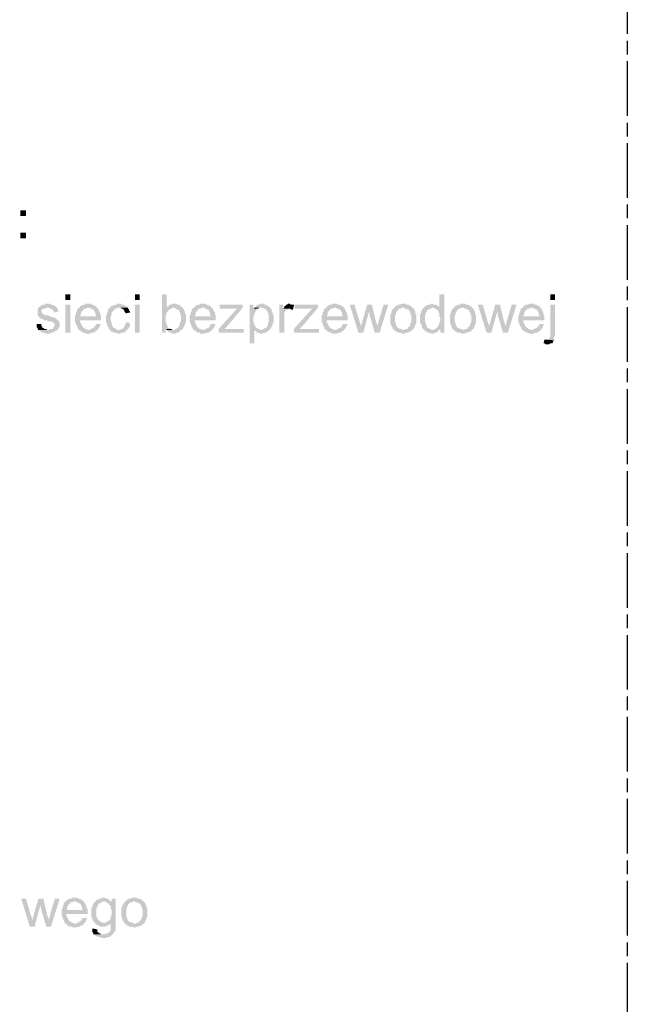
# Model space of a CAD drawing. Header units: millimetres. Extents: x 282377 to 1404227, y -783705 to 1038705.
# Tile 163 of 243: x 383217 to 383484, y 8797 to 9229. Entities that reach past the tile are written whole.
import ezdxf

# ---------------------------------------------------------------- set-up
doc = ezdxf.new("R2010")
doc.units = ezdxf.units.MM
doc.linetypes.add('ACAD_ISO08W100', pattern=[36, 24, -3, 6, -3])
doc.layers.add('!!ELEKTRYKA', color=7, linetype='Continuous')

msp = doc.modelspace()

# ---------------------------------------------------------------- hatches: boundary and pattern name
at = {"layer": '!!ELEKTRYKA', "linetype": 'ACAD_ISO08W100'}
for points in [[(383281.87, 9108.8), (383279.76, 9108.8), (383279.76, 9091.87), (383281.45, 9091.87), (383281.45, 9093.56), (383283.99, 9093.56), (383283.57, 9093.56), (383283.14, 9093.98), (383282.72, 9093.98), (383282.3, 9094.41), (383282.3, 9094.83), (383281.87, 9095.25), (383281.87, 9095.68), (383281.87, 9096.1), (383281.45, 9096.52), (383281.45, 9096.95), (383281.45, 9097.37), (383281.45, 9098.22), (383281.45, 9098.64), (383281.45, 9099.06), (383281.45, 9099.49), (383281.87, 9099.91), (383281.87, 9100.33), (383281.87, 9100.76), (383282.3, 9101.18), (383282.72, 9101.6), (383282.72, 9102.03), (383283.14, 9102.03), (383283.57, 9102.45), (383283.99, 9102.45), (383284.41, 9102.87), (383284.84, 9102.87), (383281.87, 9102.87)], [(383403.8, 9108.8), (383401.68, 9108.8), (383401.68, 9102.87), (383398.72, 9102.87), (383399.14, 9102.87), (383399.56, 9102.45), (383399.99, 9102.45), (383400.41, 9102.03), (383400.83, 9102.03), (383400.83, 9101.6), (383401.26, 9101.6), (383401.26, 9101.18), (383401.26, 9100.76), (383401.68, 9100.33), (383401.68, 9099.91), (383401.68, 9099.49), (383401.68, 9099.06), (383402.1, 9098.22), (383402.1, 9097.79), (383402.1, 9097.37), (383402.1, 9096.95), (383401.68, 9096.52), (383401.68, 9096.1), (383401.68, 9095.68), (383401.26, 9095.25), (383401.26, 9094.83), (383400.83, 9094.41), (383400.83, 9093.98), (383400.41, 9093.98), (383399.99, 9093.56), (383399.56, 9093.56), (383402.1, 9093.56), (383402.1, 9091.87), (383403.8, 9091.87)], [(383225.57, 9102.87), (383225.15, 9102.45), (383225.15, 9102.45), (383225.15, 9100.76), (383225.15, 9100.76), (383225.15, 9099.91), (383225.15, 9099.49), (383225.57, 9099.06), (383225.57, 9099.06), (383225.99, 9098.64), (383226.42, 9098.22), (383226.84, 9098.22), (383226.84, 9098.22), (383226.84, 9097.79), (383227.26, 9097.79), (383227.69, 9097.79), (383228.11, 9097.37), (383228.53, 9097.37), (383229.38, 9097.37), (383229.8, 9096.95), (383230.23, 9096.95), (383231.07, 9096.95), (383231.5, 9096.52), (383231.92, 9096.52), (383231.92, 9096.52), (383232.34, 9096.1), (383232.77, 9095.68), (383232.77, 9095.25), (383232.77, 9095.25), (383232.34, 9094.83), (383232.34, 9094.41), (383231.92, 9093.98), (383231.92, 9093.56), (383231.5, 9093.56), (383231.07, 9093.56), (383230.23, 9093.14), (383229.8, 9093.14), (383225.57, 9093.14), (383225.99, 9092.71), (383226.42, 9092.71), (383226.42, 9092.71), (383226.42, 9092.29), (383226.84, 9092.29), (383227.26, 9091.87), (383227.69, 9091.87), (383228.11, 9091.87), (383228.96, 9091.44), (383229.38, 9091.44), (383229.8, 9091.44), (383230.23, 9091.44), (383230.65, 9091.44), (383231.07, 9091.87), (383231.5, 9091.87), (383231.92, 9091.87), (383232.34, 9092.29), (383232.77, 9092.29), (383233.19, 9092.71), (383233.61, 9092.71), (383234.04, 9093.14), (383234.04, 9093.56), (383234.46, 9093.56), (383234.46, 9093.98), (383234.88, 9094.41), (383234.88, 9094.83), (383234.88, 9095.68), (383234.88, 9095.68), (383234.88, 9096.1), (383234.88, 9096.52), (383234.46, 9096.95), (383234.46, 9097.37), (383234.04, 9097.37), (383233.61, 9097.79), (383233.19, 9098.22), (383232.77, 9098.22), (383232.77, 9098.64), (383232.34, 9098.64), (383231.92, 9098.64), (383231.5, 9098.64), (383231.07, 9099.06), (383230.65, 9099.06), (383229.8, 9099.49), (383229.8, 9099.49), (383228.96, 9099.49), (383228.53, 9099.49), (383228.11, 9099.91), (383228.11, 9099.91), (383228.11, 9099.91), (383227.69, 9099.91), (383227.26, 9100.33), (383227.26, 9100.76), (383226.84, 9101.18), (383226.84, 9101.6), (383227.26, 9102.03), (383227.69, 9102.45), (383227.69, 9102.45), (383228.11, 9102.45), (383228.53, 9102.45), (383228.96, 9102.87), (383229.8, 9102.87)], [(383229.38, 9104.57), (383228.53, 9104.57), (383228.11, 9104.14), (383227.26, 9104.14), (383226.84, 9103.72), (383226.42, 9103.72), (383226.42, 9103.3), (383225.99, 9103.3), (383225.57, 9102.87), (383229.8, 9102.87), (383229.8, 9102.87), (383230.23, 9102.87), (383230.65, 9102.45), (383231.07, 9102.45), (383231.5, 9102.03), (383231.92, 9102.03), (383231.92, 9101.6), (383232.34, 9101.18), (383232.34, 9100.76), (383234.46, 9101.18), (383234.46, 9101.18), (383234.04, 9101.6), (383234.04, 9102.03), (383234.04, 9102.45), (383233.61, 9102.87), (383233.61, 9102.87), (383233.19, 9103.3), (383232.77, 9103.72), (383232.34, 9103.72), (383231.92, 9104.14), (383231.92, 9104.14), (383231.5, 9104.14), (383231.07, 9104.14), (383230.65, 9104.57), (383229.8, 9104.57)], [(383243.35, 9102.87), (383243.35, 9102.87), (383242.93, 9102.45), (383242.5, 9102.03), (383242.5, 9101.6), (383242.5, 9101.18), (383242.08, 9100.76), (383242.08, 9100.33), (383242.08, 9099.91), (383241.66, 9099.49), (383241.66, 9099.06), (383241.66, 9098.64), (383241.66, 9097.79), (383241.66, 9097.37), (383241.66, 9096.95), (383241.66, 9096.52), (383242.08, 9096.1), (383242.08, 9095.68), (383242.08, 9095.25), (383242.5, 9094.83), (383242.5, 9094.41), (383242.93, 9093.98), (383242.93, 9093.56), (383243.35, 9093.14), (383247.58, 9093.14), (383247.58, 9093.14), (383247.16, 9093.14), (383246.31, 9093.56), (383245.89, 9093.56), (383245.89, 9093.98), (383245.47, 9093.98), (383245.04, 9094.41), (383245.04, 9094.41), (383244.62, 9094.83), (383244.62, 9095.25), (383244.2, 9095.68), (383244.2, 9096.1), (383243.77, 9096.52), (383243.77, 9096.95), (383243.77, 9097.37), (383253.09, 9097.37), (383253.09, 9097.79), (383253.09, 9098.22), (383253.09, 9098.64), (383253.09, 9099.06), (383243.77, 9099.06), (383243.77, 9099.06), (383244.2, 9099.91), (383244.2, 9100.33), (383244.2, 9100.76), (383244.62, 9101.18), (383244.62, 9101.6), (383245.04, 9101.6), (383245.47, 9102.03), (383245.47, 9102.45), (383245.89, 9102.45), (383246.31, 9102.45), (383247.16, 9102.87), (383247.58, 9102.87)], [(383247.58, 9104.57), (383246.31, 9104.57), (383245.89, 9104.14), (383245.04, 9104.14), (383244.62, 9103.72), (383244.2, 9103.72), (383243.77, 9103.3), (383243.77, 9102.87), (383243.35, 9102.87), (383247.58, 9102.87), (383247.58, 9102.87), (383248.01, 9102.87), (383248.43, 9102.45), (383248.85, 9102.45), (383249.28, 9102.03), (383249.7, 9102.03), (383250.12, 9101.6), (383250.12, 9101.6), (383250.12, 9101.18), (383250.55, 9100.76), (383250.55, 9100.33), (383250.55, 9099.91), (383250.97, 9099.06), (383243.77, 9099.06), (383253.09, 9099.06), (383253.09, 9099.49), (383252.66, 9099.91), (383252.66, 9100.33), (383252.66, 9100.76), (383252.24, 9101.18), (383252.24, 9101.6), (383251.82, 9102.03), (383251.82, 9102.45), (383251.39, 9102.87), (383251.39, 9102.87), (383250.97, 9103.3), (383250.55, 9103.72), (383250.12, 9103.72), (383249.7, 9104.14), (383249.28, 9104.14), (383248.85, 9104.14), (383248.43, 9104.57), (383248.01, 9104.57)], [(383260.71, 9104.57), (383260.71, 9104.57), (383260.28, 9104.57), (383259.86, 9104.14), (383259.44, 9104.14), (383259.01, 9104.14), (383258.17, 9103.72), (383258.17, 9103.72), (383257.74, 9103.72), (383257.32, 9103.3), (383256.9, 9102.87), (383256.9, 9102.45), (383256.47, 9102.45), (383256.05, 9102.03), (383256.05, 9101.6), (383256.05, 9101.18), (383255.63, 9100.76), (383255.63, 9100.33), (383255.63, 9099.91), (383255.2, 9099.49), (383255.2, 9099.06), (383255.2, 9098.64), (383255.2, 9097.79), (383255.2, 9097.37), (383255.2, 9096.95), (383255.2, 9096.52), (383255.63, 9096.1), (383255.63, 9095.68), (383255.63, 9095.25), (383256.05, 9094.83), (383256.05, 9094.41), (383256.47, 9093.98), (383256.47, 9093.56), (383256.9, 9093.14), (383260.71, 9093.14), (383260.71, 9093.14), (383260.28, 9093.14), (383259.86, 9093.56), (383259.44, 9093.56), (383259.01, 9093.98), (383258.59, 9093.98), (383258.17, 9094.41), (383258.17, 9094.41), (383258.17, 9094.83), (383257.74, 9095.25), (383257.74, 9095.68), (383257.74, 9096.1), (383257.74, 9096.52), (383257.32, 9096.95), (383257.32, 9097.37), (383257.32, 9098.22), (383257.32, 9098.22), (383257.32, 9098.64), (383257.32, 9099.06), (383257.74, 9099.91), (383257.74, 9100.33), (383257.74, 9100.76), (383258.17, 9100.76), (383258.17, 9101.18), (383258.59, 9101.6), (383258.59, 9101.6), (383259.01, 9102.03), (383259.01, 9102.45), (383259.44, 9102.45), (383259.86, 9102.45), (383260.28, 9102.87), (383261.13, 9102.87), (383264.94, 9102.87), (383264.52, 9103.3), (383264.09, 9103.3), (383264.09, 9103.72), (383263.67, 9103.72), (383263.25, 9104.14), (383262.82, 9104.14), (383262.4, 9104.14), (383261.98, 9104.57), (383261.55, 9104.57)], [(383264.94, 9102.87), (383261.13, 9102.87), (383261.55, 9102.87), (383261.98, 9102.45), (383262.4, 9102.45), (383262.82, 9102.03), (383262.82, 9102.03), (383263.25, 9101.6), (383263.25, 9101.18), (383263.67, 9100.76), (383263.67, 9100.33), (383265.79, 9100.76), (383265.79, 9100.76), (383265.79, 9101.18), (383265.36, 9101.6), (383265.36, 9102.03), (383264.94, 9102.45)], [(383285.26, 9104.57), (383284.41, 9104.57), (383283.99, 9104.14), (383283.14, 9104.14), (383282.72, 9103.72), (383282.3, 9103.3), (383281.87, 9103.3), (383281.87, 9102.87), (383284.84, 9102.87), (383285.26, 9102.87), (383285.68, 9102.45), (383286.11, 9102.45), (383286.53, 9102.03), (383286.95, 9102.03), (383287.38, 9101.6), (383287.38, 9101.6), (383287.38, 9101.18), (383287.8, 9100.76), (383287.8, 9100.33), (383287.8, 9099.91), (383288.22, 9099.49), (383288.22, 9099.06), (383288.22, 9098.64), (383288.22, 9098.22), (383288.22, 9098.22), (383288.22, 9097.37), (383288.22, 9096.95), (383287.8, 9096.52), (383287.8, 9096.1), (383287.8, 9095.68), (383287.38, 9095.25), (383287.38, 9094.83), (383286.95, 9094.41), (383286.95, 9093.98), (383286.53, 9093.98), (383286.11, 9093.56), (383285.68, 9093.56), (383285.26, 9093.14), (383284.84, 9093.14), (383281.87, 9093.14), (383282.3, 9092.71), (383282.3, 9092.29), (383282.72, 9092.29), (383283.14, 9091.87), (383283.57, 9091.87), (383283.99, 9091.87), (383284.41, 9091.44), (383284.84, 9091.44), (383285.26, 9091.44), (383285.68, 9091.44), (383286.11, 9091.87), (383286.53, 9091.87), (383286.95, 9091.87), (383287.38, 9092.29), (383287.8, 9092.29), (383287.8, 9092.71), (383288.22, 9093.14), (383288.65, 9093.14), (383288.65, 9093.56), (383289.07, 9093.56), (383289.07, 9093.98), (383289.49, 9094.41), (383289.49, 9094.83), (383289.92, 9095.25), (383289.92, 9095.68), (383289.92, 9096.1), (383290.34, 9096.52), (383290.34, 9096.95), (383290.34, 9097.79), (383290.34, 9098.22), (383290.34, 9098.22), (383290.34, 9099.06), (383290.34, 9099.49), (383290.34, 9099.91), (383289.92, 9100.33), (383289.92, 9100.76), (383289.92, 9101.18), (383289.49, 9101.6), (383289.49, 9102.03), (383289.07, 9102.45), (383289.07, 9102.87), (383288.65, 9102.87), (383288.22, 9103.3), (383288.22, 9103.3), (383287.8, 9103.72), (383287.38, 9104.14), (383286.95, 9104.14), (383286.53, 9104.14), (383286.11, 9104.57), (383285.68, 9104.57)], [(383293.73, 9102.87), (383293.73, 9102.87), (383293.3, 9102.45), (383292.88, 9102.03), (383292.88, 9101.6), (383292.88, 9101.18), (383292.46, 9100.76), (383292.46, 9100.33), (383292.46, 9099.91), (383292.03, 9099.49), (383292.03, 9099.06), (383292.03, 9098.64), (383292.03, 9097.79), (383292.03, 9097.37), (383292.03, 9096.95), (383292.03, 9096.52), (383292.46, 9096.1), (383292.46, 9095.68), (383292.46, 9095.25), (383292.88, 9094.83), (383292.88, 9094.41), (383293.3, 9093.98), (383293.3, 9093.56), (383293.73, 9093.14), (383297.96, 9093.14), (383297.96, 9093.14), (383297.54, 9093.14), (383296.69, 9093.56), (383296.27, 9093.56), (383296.27, 9093.98), (383295.84, 9093.98), (383295.42, 9094.41), (383295.42, 9094.41), (383295, 9094.83), (383295, 9095.25), (383294.57, 9095.68), (383294.57, 9096.1), (383294.15, 9096.52), (383294.15, 9096.95), (383294.15, 9097.37), (383303.46, 9097.37), (383303.46, 9097.79), (383303.46, 9098.22), (383303.46, 9098.64), (383303.46, 9099.06), (383294.15, 9099.06), (383294.15, 9099.06), (383294.57, 9099.91), (383294.57, 9100.33), (383294.57, 9100.76), (383295, 9101.18), (383295, 9101.6), (383295.42, 9101.6), (383295.84, 9102.03), (383295.84, 9102.45), (383296.27, 9102.45), (383296.69, 9102.45), (383297.54, 9102.87), (383297.96, 9102.87)], [(383297.96, 9104.57), (383296.69, 9104.57), (383296.27, 9104.14), (383295.42, 9104.14), (383295, 9103.72), (383294.57, 9103.72), (383294.15, 9103.3), (383294.15, 9102.87), (383293.73, 9102.87), (383297.96, 9102.87), (383297.96, 9102.87), (383298.38, 9102.87), (383298.81, 9102.45), (383299.23, 9102.45), (383299.65, 9102.03), (383300.08, 9102.03), (383300.5, 9101.6), (383300.5, 9101.6), (383300.5, 9101.18), (383300.92, 9100.76), (383300.92, 9100.33), (383300.92, 9099.91), (383301.35, 9099.06), (383294.15, 9099.06), (383303.46, 9099.06), (383303.46, 9099.49), (383303.04, 9099.91), (383303.04, 9100.33), (383303.04, 9100.76), (383302.62, 9101.18), (383302.62, 9101.6), (383302.19, 9102.03), (383302.19, 9102.45), (383301.77, 9102.87), (383301.77, 9102.87), (383301.35, 9103.3), (383300.92, 9103.72), (383300.5, 9103.72), (383300.08, 9104.14), (383299.65, 9104.14), (383299.23, 9104.14), (383298.81, 9104.57), (383298.38, 9104.57)], [(383315.32, 9102.87), (383312.78, 9102.45), (383304.73, 9093.56), (383304.73, 9091.87), (383307.27, 9093.56), (383308.54, 9094.83)], [(383315.32, 9104.14), (383305.16, 9104.14), (383305.16, 9102.45), (383312.78, 9102.45), (383315.32, 9102.87)], [(383319.97, 9104.14), (383318.28, 9104.14), (383318.28, 9087.21), (383320.4, 9087.21), (383320.4, 9093.14), (383323.36, 9093.14), (383322.94, 9093.14), (383322.52, 9093.56), (383322.09, 9093.56), (383321.67, 9093.98), (383321.25, 9093.98), (383320.82, 9094.41), (383320.82, 9094.83), (383320.4, 9095.25), (383320.4, 9095.25), (383320.4, 9095.68), (383319.97, 9096.52), (383319.97, 9096.95), (383319.97, 9097.37), (383319.97, 9097.79), (383319.97, 9098.22), (383319.97, 9098.64), (383319.97, 9099.06), (383320.4, 9099.49), (383320.4, 9099.91), (383320.4, 9100.33), (383320.82, 9100.76), (383320.82, 9101.18), (383321.25, 9101.6), (383321.25, 9102.03), (383321.67, 9102.45), (383322.09, 9102.45), (383319.97, 9102.45)], [(383320.4, 9102.87), (383319.97, 9102.45), (383322.09, 9102.45), (383322.52, 9102.87), (383322.94, 9102.87), (383323.36, 9102.87)], [(383323.79, 9104.57), (383322.94, 9104.57), (383322.52, 9104.14), (383321.67, 9104.14), (383321.25, 9103.72), (383321.25, 9103.72), (383320.82, 9103.3), (383320.4, 9102.87), (383323.36, 9102.87), (383323.79, 9102.87), (383324.21, 9102.87), (383324.63, 9102.45), (383325.06, 9102.45), (383325.48, 9102.03), (383325.9, 9101.6), (383325.9, 9101.18), (383326.33, 9101.18), (383326.33, 9100.76), (383326.33, 9100.33), (383326.75, 9099.91), (383326.75, 9099.06), (383326.75, 9098.64), (383326.75, 9098.22), (383326.75, 9097.79), (383326.75, 9097.37), (383326.75, 9096.95), (383326.75, 9096.52), (383326.33, 9096.1), (383326.33, 9095.68), (383326.33, 9095.25), (383325.9, 9094.83), (383325.9, 9094.41), (383325.48, 9093.98), (383325.06, 9093.98), (383324.63, 9093.56), (383324.21, 9093.56), (383323.79, 9093.14), (383323.36, 9093.14), (383320.4, 9093.14), (383320.4, 9092.71), (383320.82, 9092.71), (383321.25, 9092.29), (383321.67, 9091.87), (383321.67, 9091.87), (383322.09, 9091.87), (383322.52, 9091.87), (383322.94, 9091.44), (383323.36, 9091.44), (383323.36, 9091.44), (383323.79, 9091.44), (383324.63, 9091.87), (383325.06, 9091.87), (383325.48, 9091.87), (383325.9, 9092.29), (383326.33, 9092.29), (383326.33, 9092.71), (383326.75, 9092.71), (383327.17, 9093.14), (383327.6, 9093.56), (383327.6, 9093.98), (383328.02, 9094.41), (383328.02, 9094.83), (383328.02, 9094.83), (383328.44, 9095.25), (383328.44, 9095.68), (383328.44, 9096.1), (383328.87, 9096.52), (383328.87, 9096.95), (383328.87, 9097.79), (383328.87, 9098.22), (383328.87, 9098.22), (383328.87, 9098.64), (383328.87, 9099.06), (383328.87, 9099.49), (383328.44, 9099.91), (383328.44, 9100.33), (383328.44, 9100.76), (383328.02, 9101.18), (383328.02, 9101.6), (383328.02, 9102.03), (383327.6, 9102.45), (383327.6, 9102.87), (383327.17, 9102.87), (383326.75, 9103.3), (383326.33, 9103.72), (383326.33, 9103.72), (383325.9, 9103.72), (383325.48, 9104.14), (383325.06, 9104.14), (383324.63, 9104.57), (383324.21, 9104.57)], [(383333.1, 9104.14), (383331.41, 9104.14), (383331.41, 9091.87), (383333.52, 9091.87), (383333.52, 9098.22), (383333.52, 9098.22), (383333.52, 9099.06), (383333.52, 9099.49), (383333.52, 9099.91), (383333.52, 9100.33), (383333.52, 9100.76), (383333.95, 9101.18), (383333.95, 9101.6), (383334.37, 9102.03), (383334.79, 9102.03), (383335.22, 9102.03), (383335.64, 9102.45), (383333.1, 9102.45)], [(383335.64, 9104.57), (383335.64, 9104.57), (383335.22, 9104.57), (383334.79, 9104.14), (383334.37, 9104.14), (383334.37, 9103.72), (383333.95, 9103.72), (383333.52, 9103.3), (383333.52, 9102.87), (383333.1, 9102.45), (383335.64, 9102.45), (383336.06, 9102.45), (383336.49, 9102.03), (383336.91, 9102.03), (383337.33, 9102.03), (383337.76, 9103.72), (383337.76, 9104.14), (383336.91, 9104.14), (383336.49, 9104.14), (383336.06, 9104.57)], [(383348.34, 9102.87), (383345.8, 9102.45), (383337.76, 9093.56), (383337.76, 9091.87), (383340.3, 9093.56), (383341.57, 9094.83)], [(383348.34, 9104.14), (383338.18, 9104.14), (383338.18, 9102.45), (383345.8, 9102.45), (383348.34, 9102.87)], [(383351.73, 9102.87), (383351.73, 9102.87), (383351.3, 9102.45), (383350.88, 9102.03), (383350.88, 9101.6), (383350.88, 9101.18), (383350.46, 9100.76), (383350.46, 9100.33), (383350.46, 9099.91), (383350.03, 9099.49), (383350.03, 9099.06), (383350.03, 9098.64), (383350.03, 9097.79), (383350.03, 9097.37), (383350.03, 9096.95), (383350.03, 9096.52), (383350.46, 9096.1), (383350.46, 9095.68), (383350.46, 9095.25), (383350.88, 9094.83), (383350.88, 9094.41), (383351.3, 9093.98), (383351.3, 9093.56), (383351.73, 9093.14), (383355.96, 9093.14), (383355.96, 9093.14), (383355.54, 9093.14), (383354.69, 9093.56), (383354.27, 9093.56), (383354.27, 9093.98), (383353.84, 9093.98), (383353.42, 9094.41), (383353.42, 9094.41), (383353, 9094.83), (383353, 9095.25), (383352.57, 9095.68), (383352.57, 9096.1), (383352.15, 9096.52), (383352.15, 9096.95), (383352.15, 9097.37), (383361.46, 9097.37), (383361.46, 9097.79), (383361.46, 9098.22), (383361.46, 9098.64), (383361.46, 9099.06), (383352.15, 9099.06), (383352.15, 9099.06), (383352.57, 9099.91), (383352.57, 9100.33), (383352.57, 9100.76), (383353, 9101.18), (383353, 9101.6), (383353.42, 9101.6), (383353.84, 9102.03), (383353.84, 9102.45), (383354.27, 9102.45), (383354.69, 9102.45), (383355.54, 9102.87), (383355.96, 9102.87)], [(383355.96, 9104.57), (383354.69, 9104.57), (383354.27, 9104.14), (383353.42, 9104.14), (383353, 9103.72), (383352.57, 9103.72), (383352.15, 9103.3), (383352.15, 9102.87), (383351.73, 9102.87), (383355.96, 9102.87), (383355.96, 9102.87), (383356.38, 9102.87), (383356.81, 9102.45), (383357.23, 9102.45), (383357.65, 9102.03), (383358.08, 9102.03), (383358.5, 9101.6), (383358.5, 9101.6), (383358.5, 9101.18), (383358.92, 9100.76), (383358.92, 9100.33), (383358.92, 9099.91), (383359.35, 9099.06), (383352.15, 9099.06), (383361.46, 9099.06), (383361.46, 9099.49), (383361.04, 9099.91), (383361.04, 9100.33), (383361.04, 9100.76), (383360.62, 9101.18), (383360.62, 9101.6), (383360.19, 9102.03), (383360.19, 9102.45), (383359.77, 9102.87), (383359.77, 9102.87), (383359.35, 9103.3), (383358.92, 9103.72), (383358.5, 9103.72), (383358.08, 9104.14), (383357.65, 9104.14), (383357.23, 9104.14), (383356.81, 9104.57), (383356.38, 9104.57)], [(383364.43, 9104.14), (383362.31, 9104.14), (383366.12, 9091.87), (383367.39, 9094.41), (383366.54, 9096.95)], [(383372.05, 9104.14), (383369.93, 9104.14), (383367.81, 9096.95), (383367.81, 9096.52), (383367.39, 9095.68), (383367.39, 9095.25), (383367.39, 9094.83), (383367.39, 9094.41), (383367.39, 9094.41), (383366.12, 9091.87), (383368.24, 9091.87), (383370.78, 9101.18)], [(383372.05, 9104.14), (383370.78, 9101.18), (383371.2, 9099.06), (383373.32, 9091.87), (383374.59, 9094.83), (383373.74, 9096.95)], [(383379.24, 9104.14), (383377.13, 9104.14), (383375.01, 9096.95), (383374.59, 9094.83), (383373.32, 9091.87), (383375.43, 9091.87)], [(383381.78, 9102.87), (383381.36, 9102.45), (383380.94, 9102.03), (383380.94, 9101.6), (383380.51, 9101.18), (383380.51, 9100.76), (383380.51, 9100.33), (383380.09, 9099.91), (383380.09, 9099.49), (383380.09, 9099.06), (383380.09, 9098.64), (383380.09, 9098.22), (383380.09, 9097.79), (383380.09, 9097.37), (383380.09, 9096.95), (383380.09, 9096.52), (383380.09, 9096.1), (383380.51, 9095.25), (383380.51, 9094.83), (383380.51, 9094.83), (383380.94, 9094.41), (383380.94, 9093.98), (383381.36, 9093.56), (383381.78, 9093.14), (383385.59, 9093.14), (383385.59, 9093.14), (383385.17, 9093.56), (383384.75, 9093.56), (383384.32, 9093.56), (383383.9, 9093.98), (383383.48, 9093.98), (383383.05, 9094.41), (383383.05, 9094.41), (383383.05, 9094.83), (383382.63, 9095.25), (383382.63, 9095.68), (383382.63, 9096.1), (383382.21, 9096.52), (383382.21, 9096.95), (383382.21, 9097.37), (383382.21, 9098.22), (383382.21, 9098.22), (383382.21, 9098.64), (383382.21, 9099.06), (383382.21, 9099.49), (383382.63, 9099.91), (383382.63, 9100.33), (383382.63, 9100.76), (383383.05, 9101.18), (383383.05, 9101.6), (383383.48, 9101.6), (383383.48, 9102.03), (383383.9, 9102.45), (383384.32, 9102.45), (383384.75, 9102.45), (383385.17, 9102.87), (383385.59, 9102.87)], [(383385.59, 9104.57), (383385.59, 9104.57), (383384.75, 9104.57), (383384.32, 9104.14), (383383.9, 9104.14), (383383.48, 9104.14), (383383.05, 9103.72), (383382.63, 9103.72), (383382.21, 9103.3), (383381.78, 9102.87), (383381.78, 9102.87), (383381.78, 9102.87), (383385.59, 9102.87), (383386.02, 9102.87), (383386.44, 9102.45), (383386.86, 9102.45), (383387.29, 9102.45), (383387.71, 9102.03), (383388.13, 9102.03), (383388.56, 9101.6), (383388.56, 9101.18), (383388.98, 9100.76), (383388.98, 9100.33), (383388.98, 9099.91), (383389.4, 9099.49), (383389.4, 9099.06), (383389.4, 9098.64), (383389.4, 9098.22), (383389.4, 9097.79), (383389.4, 9097.37), (383389.4, 9096.95), (383389.4, 9096.52), (383388.98, 9096.1), (383388.98, 9095.68), (383388.98, 9095.25), (383388.56, 9094.83), (383388.56, 9094.41), (383388.13, 9094.41), (383387.71, 9093.98), (383387.71, 9093.56), (383387.29, 9093.56), (383386.86, 9093.56), (383386.44, 9093.14), (383385.59, 9093.14), (383381.78, 9093.14), (383381.78, 9093.14), (383382.21, 9092.71), (383382.63, 9092.29), (383383.05, 9092.29), (383383.48, 9091.87), (383383.9, 9091.87), (383384.32, 9091.87), (383384.75, 9091.87), (383385.17, 9091.44), (383385.59, 9091.44), (383386.02, 9091.44), (383386.44, 9091.44), (383386.86, 9091.87), (383387.29, 9091.87), (383387.71, 9091.87), (383388.56, 9092.29), (383388.98, 9092.29), (383388.98, 9092.29), (383389.4, 9092.71), (383389.83, 9093.14), (383389.83, 9093.14), (383390.25, 9093.56), (383390.67, 9093.98), (383390.67, 9094.41), (383390.67, 9094.41), (383391.1, 9094.83), (383391.1, 9095.25), (383391.1, 9095.68), (383391.52, 9096.1), (383391.52, 9096.52), (383391.52, 9096.95), (383391.52, 9097.79), (383391.52, 9098.22), (383391.52, 9098.64), (383391.52, 9099.06), (383391.52, 9099.49), (383391.52, 9099.91), (383391.1, 9100.33), (383391.1, 9100.76), (383391.1, 9101.18), (383390.67, 9101.6), (383390.67, 9102.03), (383390.25, 9102.45), (383389.83, 9102.87), (383389.83, 9102.87), (383389.4, 9103.3), (383388.98, 9103.72), (383388.56, 9103.72), (383388.13, 9104.14), (383387.71, 9104.14), (383387.29, 9104.14), (383386.86, 9104.57), (383386.44, 9104.57)], [(383398.29, 9104.57), (383398.29, 9104.57), (383397.87, 9104.57), (383397.45, 9104.14), (383397.02, 9104.14), (383396.6, 9104.14), (383396.18, 9103.72), (383395.75, 9103.72), (383395.33, 9103.72), (383395.33, 9103.3), (383394.91, 9102.87), (383394.48, 9102.45), (383394.06, 9102.03), (383394.06, 9101.6), (383393.64, 9101.18), (383393.64, 9101.18), (383393.64, 9100.76), (383393.64, 9100.33), (383393.21, 9099.91), (383393.21, 9099.49), (383393.21, 9099.06), (383393.21, 9098.64), (383393.21, 9097.79), (383393.21, 9097.79), (383393.21, 9097.37), (383393.21, 9096.95), (383393.21, 9096.52), (383393.21, 9096.1), (383393.64, 9095.68), (383393.64, 9095.25), (383394.06, 9094.83), (383394.06, 9094.41), (383394.06, 9093.98), (383394.48, 9093.56), (383394.91, 9093.14), (383398.72, 9093.14), (383398.29, 9093.14), (383397.87, 9093.56), (383397.45, 9093.56), (383397.02, 9093.98), (383396.6, 9093.98), (383396.18, 9094.41), (383396.18, 9094.41), (383396.18, 9094.83), (383395.75, 9095.25), (383395.75, 9095.68), (383395.75, 9096.1), (383395.33, 9096.52), (383395.33, 9096.95), (383395.33, 9097.37), (383395.33, 9097.79), (383395.33, 9098.22), (383395.33, 9098.64), (383395.33, 9099.06), (383395.33, 9099.49), (383395.75, 9100.33), (383395.75, 9100.76), (383395.75, 9100.76), (383396.18, 9101.18), (383396.18, 9101.6), (383396.6, 9102.03), (383397.02, 9102.03), (383397.45, 9102.45), (383397.87, 9102.45), (383398.29, 9102.87), (383398.72, 9102.87), (383401.68, 9102.87), (383401.68, 9103.3), (383401.26, 9103.3), (383400.83, 9103.72), (383400.41, 9104.14), (383400.41, 9104.14), (383399.99, 9104.14), (383399.14, 9104.14), (383398.72, 9104.57)], [(383408.03, 9102.87), (383407.61, 9102.45), (383407.18, 9102.03), (383407.18, 9101.6), (383406.76, 9101.18), (383406.76, 9100.76), (383406.76, 9100.33), (383406.34, 9099.91), (383406.34, 9099.49), (383406.34, 9099.06), (383406.34, 9098.64), (383406.34, 9098.22), (383406.34, 9097.79), (383406.34, 9097.37), (383406.34, 9096.95), (383406.34, 9096.52), (383406.34, 9096.1), (383406.76, 9095.25), (383406.76, 9094.83), (383406.76, 9094.83), (383407.18, 9094.41), (383407.18, 9093.98), (383407.61, 9093.56), (383408.03, 9093.14), (383411.84, 9093.14), (383411.84, 9093.14), (383411.42, 9093.56), (383410.99, 9093.56), (383410.57, 9093.56), (383410.15, 9093.98), (383409.72, 9093.98), (383409.3, 9094.41), (383409.3, 9094.41), (383409.3, 9094.83), (383408.88, 9095.25), (383408.88, 9095.68), (383408.88, 9096.1), (383408.45, 9096.52), (383408.45, 9096.95), (383408.45, 9097.37), (383408.45, 9098.22), (383408.45, 9098.22), (383408.45, 9098.64), (383408.45, 9099.06), (383408.45, 9099.49), (383408.88, 9099.91), (383408.88, 9100.33), (383408.88, 9100.76), (383409.3, 9101.18), (383409.3, 9101.6), (383409.72, 9101.6), (383409.72, 9102.03), (383410.15, 9102.45), (383410.57, 9102.45), (383410.99, 9102.45), (383411.42, 9102.87), (383411.84, 9102.87)], [(383411.84, 9104.57), (383411.84, 9104.57), (383410.99, 9104.57), (383410.57, 9104.14), (383410.15, 9104.14), (383409.72, 9104.14), (383409.3, 9103.72), (383408.88, 9103.72), (383408.45, 9103.3), (383408.03, 9102.87), (383408.03, 9102.87), (383408.03, 9102.87), (383411.84, 9102.87), (383412.26, 9102.87), (383412.69, 9102.45), (383413.11, 9102.45), (383413.53, 9102.45), (383413.96, 9102.03), (383414.38, 9102.03), (383414.8, 9101.6), (383414.8, 9101.18), (383415.23, 9100.76), (383415.23, 9100.33), (383415.23, 9099.91), (383415.65, 9099.49), (383415.65, 9099.06), (383415.65, 9098.64), (383415.65, 9098.22), (383415.65, 9097.79), (383415.65, 9097.37), (383415.65, 9096.95), (383415.65, 9096.52), (383415.23, 9096.1), (383415.23, 9095.68), (383415.23, 9095.25), (383414.8, 9094.83), (383414.8, 9094.41), (383414.38, 9094.41), (383413.96, 9093.98), (383413.96, 9093.56), (383413.53, 9093.56), (383413.11, 9093.56), (383412.69, 9093.14), (383411.84, 9093.14), (383408.03, 9093.14), (383408.03, 9093.14), (383408.45, 9092.71), (383408.88, 9092.29), (383409.3, 9092.29), (383409.72, 9091.87), (383410.15, 9091.87), (383410.57, 9091.87), (383410.99, 9091.87), (383411.42, 9091.44), (383411.84, 9091.44), (383412.26, 9091.44), (383412.69, 9091.44), (383413.11, 9091.87), (383413.53, 9091.87), (383413.96, 9091.87), (383414.8, 9092.29), (383415.23, 9092.29), (383415.23, 9092.29), (383415.65, 9092.71), (383416.07, 9093.14), (383416.07, 9093.14), (383416.5, 9093.56), (383416.92, 9093.98), (383416.92, 9094.41), (383416.92, 9094.41), (383417.34, 9094.83), (383417.34, 9095.25), (383417.34, 9095.68), (383417.77, 9096.1), (383417.77, 9096.52), (383417.77, 9096.95), (383417.77, 9097.79), (383417.77, 9098.22), (383417.77, 9098.64), (383417.77, 9099.06), (383417.77, 9099.49), (383417.77, 9099.91), (383417.34, 9100.33), (383417.34, 9100.76), (383417.34, 9101.18), (383416.92, 9101.6), (383416.92, 9102.03), (383416.5, 9102.45), (383416.07, 9102.87), (383416.07, 9102.87), (383415.65, 9103.3), (383415.23, 9103.72), (383414.8, 9103.72), (383414.38, 9104.14), (383413.96, 9104.14), (383413.53, 9104.14), (383413.11, 9104.57), (383412.69, 9104.57)], [(383420.73, 9104.14), (383418.61, 9104.14), (383422.42, 9091.87), (383423.69, 9094.41), (383422.85, 9096.95)], [(383428.35, 9104.14), (383426.23, 9104.14), (383424.12, 9096.95), (383424.12, 9096.52), (383423.69, 9095.68), (383423.69, 9095.25), (383423.69, 9094.83), (383423.69, 9094.41), (383423.69, 9094.41), (383422.42, 9091.87), (383424.54, 9091.87), (383427.08, 9101.18)], [(383428.35, 9104.14), (383427.08, 9101.18), (383427.5, 9099.06), (383429.62, 9091.87), (383430.89, 9094.83), (383430.04, 9096.95)], [(383435.55, 9104.14), (383433.43, 9104.14), (383431.31, 9096.95), (383430.89, 9094.83), (383429.62, 9091.87), (383431.74, 9091.87)], [(383438.09, 9102.87), (383438.09, 9102.87), (383437.66, 9102.45), (383437.24, 9102.03), (383437.24, 9101.6), (383437.24, 9101.18), (383436.82, 9100.76), (383436.82, 9100.33), (383436.82, 9099.91), (383436.39, 9099.49), (383436.39, 9099.06), (383436.39, 9098.64), (383436.39, 9097.79), (383436.39, 9097.37), (383436.39, 9096.95), (383436.39, 9096.52), (383436.82, 9096.1), (383436.82, 9095.68), (383436.82, 9095.25), (383437.24, 9094.83), (383437.24, 9094.41), (383437.66, 9093.98), (383437.66, 9093.56), (383438.09, 9093.14), (383442.32, 9093.14), (383442.32, 9093.14), (383441.9, 9093.14), (383441.05, 9093.56), (383440.63, 9093.56), (383440.63, 9093.98), (383440.2, 9093.98), (383439.78, 9094.41), (383439.78, 9094.41), (383439.36, 9094.83), (383439.36, 9095.25), (383438.93, 9095.68), (383438.93, 9096.1), (383438.51, 9096.52), (383438.51, 9096.95), (383438.51, 9097.37), (383447.82, 9097.37), (383447.82, 9097.79), (383447.82, 9098.22), (383447.82, 9098.64), (383447.82, 9099.06), (383438.51, 9099.06), (383438.51, 9099.06), (383438.93, 9099.91), (383438.93, 9100.33), (383438.93, 9100.76), (383439.36, 9101.18), (383439.36, 9101.6), (383439.78, 9101.6), (383440.2, 9102.03), (383440.2, 9102.45), (383440.63, 9102.45), (383441.05, 9102.45), (383441.9, 9102.87), (383442.32, 9102.87)], [(383442.32, 9104.57), (383441.05, 9104.57), (383440.63, 9104.14), (383439.78, 9104.14), (383439.36, 9103.72), (383438.93, 9103.72), (383438.51, 9103.3), (383438.51, 9102.87), (383438.09, 9102.87), (383442.32, 9102.87), (383442.32, 9102.87), (383442.74, 9102.87), (383443.17, 9102.45), (383443.59, 9102.45), (383444.01, 9102.03), (383444.44, 9102.03), (383444.86, 9101.6), (383444.86, 9101.6), (383444.86, 9101.18), (383445.28, 9100.76), (383445.28, 9100.33), (383445.28, 9099.91), (383445.71, 9099.06), (383438.51, 9099.06), (383447.82, 9099.06), (383447.82, 9099.49), (383447.4, 9099.91), (383447.4, 9100.33), (383447.4, 9100.76), (383446.98, 9101.18), (383446.98, 9101.6), (383446.55, 9102.03), (383446.55, 9102.45), (383446.13, 9102.87), (383446.13, 9102.87), (383445.71, 9103.3), (383445.28, 9103.72), (383444.86, 9103.72), (383444.44, 9104.14), (383444.01, 9104.14), (383443.59, 9104.14), (383443.17, 9104.57), (383442.74, 9104.57)], [(383452.48, 9104.14), (383450.36, 9104.14), (383450.36, 9090.17), (383449.94, 9089.75), (383449.94, 9089.33), (383449.94, 9089.33), (383449.94, 9088.9), (383449.52, 9088.9), (383449.09, 9088.9), (383452.06, 9088.48), (383452.06, 9088.9), (383452.06, 9089.33), (383452.06, 9090.17), (383452.48, 9090.6), (383452.48, 9091.02)], [(383226.84, 9095.68), (383224.72, 9095.68), (383224.72, 9094.41), (383225.15, 9093.98), (383225.15, 9093.56), (383225.57, 9093.14), (383229.8, 9093.14), (383229.8, 9093.14), (383229.38, 9093.14), (383228.96, 9093.56), (383228.53, 9093.56), (383228.11, 9093.56), (383227.69, 9093.98), (383227.26, 9093.98), (383227.26, 9094.41), (383226.84, 9094.83), (383226.84, 9095.25)], [(383250.97, 9095.68), (383250.55, 9095.25), (383250.55, 9094.83), (383250.12, 9094.41), (383249.7, 9093.98), (383249.7, 9093.98), (383249.28, 9093.98), (383248.85, 9093.56), (383248.43, 9093.56), (383248.01, 9093.14), (383247.58, 9093.14), (383243.35, 9093.14), (383243.35, 9093.14), (383243.77, 9092.71), (383244.2, 9092.71), (383244.2, 9092.29), (383244.62, 9092.29), (383245.04, 9091.87), (383245.47, 9091.87), (383245.89, 9091.87), (383246.31, 9091.44), (383247.16, 9091.44), (383247.58, 9091.44), (383248.01, 9091.44), (383248.43, 9091.44), (383248.85, 9091.87), (383249.28, 9091.87), (383250.12, 9091.87), (383250.12, 9092.29), (383250.55, 9092.29), (383250.97, 9092.71), (383251.39, 9092.71), (383251.39, 9093.14), (383251.82, 9093.56), (383252.24, 9093.98), (383252.24, 9094.41), (383252.66, 9094.83), (383252.66, 9095.25), (383253.09, 9095.68)], [(383264.09, 9096.52), (383264.09, 9096.1), (383263.67, 9095.68), (383263.67, 9095.25), (383263.25, 9094.83), (383263.25, 9094.41), (383262.82, 9093.98), (383262.82, 9093.98), (383262.4, 9093.56), (383261.98, 9093.56), (383261.55, 9093.14), (383260.71, 9093.14), (383256.9, 9093.14), (383256.9, 9093.14), (383257.32, 9092.71), (383257.74, 9092.29), (383258.17, 9092.29), (383258.59, 9091.87), (383259.01, 9091.87), (383259.44, 9091.87), (383259.86, 9091.87), (383260.28, 9091.44), (383260.71, 9091.44), (383261.13, 9091.44), (383261.98, 9091.87), (383262.4, 9091.87), (383262.82, 9091.87), (383263.25, 9091.87), (383263.67, 9092.29), (383264.09, 9092.71), (383264.09, 9092.71), (383264.52, 9092.71), (383264.52, 9093.14), (383264.94, 9093.56), (383265.36, 9093.98), (383265.36, 9094.41), (383265.79, 9094.83), (383265.79, 9095.25), (383265.79, 9095.68), (383265.79, 9096.1)], [(383301.35, 9095.68), (383300.92, 9095.25), (383300.92, 9094.83), (383300.5, 9094.41), (383300.08, 9093.98), (383300.08, 9093.98), (383299.65, 9093.98), (383299.23, 9093.56), (383298.81, 9093.56), (383298.38, 9093.14), (383297.96, 9093.14), (383293.73, 9093.14), (383293.73, 9093.14), (383294.15, 9092.71), (383294.57, 9092.71), (383294.57, 9092.29), (383295, 9092.29), (383295.42, 9091.87), (383295.84, 9091.87), (383296.27, 9091.87), (383296.69, 9091.44), (383297.54, 9091.44), (383297.96, 9091.44), (383298.38, 9091.44), (383298.81, 9091.44), (383299.23, 9091.87), (383299.65, 9091.87), (383300.5, 9091.87), (383300.5, 9092.29), (383300.92, 9092.29), (383301.35, 9092.71), (383301.77, 9092.71), (383301.77, 9093.14), (383302.19, 9093.56), (383302.62, 9093.98), (383302.62, 9094.41), (383303.04, 9094.83), (383303.04, 9095.25), (383303.46, 9095.68)], [(383359.35, 9095.68), (383358.92, 9095.25), (383358.92, 9094.83), (383358.5, 9094.41), (383358.08, 9093.98), (383358.08, 9093.98), (383357.65, 9093.98), (383357.23, 9093.56), (383356.81, 9093.56), (383356.38, 9093.14), (383355.96, 9093.14), (383351.73, 9093.14), (383351.73, 9093.14), (383352.15, 9092.71), (383352.57, 9092.71), (383352.57, 9092.29), (383353, 9092.29), (383353.42, 9091.87), (383353.84, 9091.87), (383354.27, 9091.87), (383354.69, 9091.44), (383355.54, 9091.44), (383355.96, 9091.44), (383356.38, 9091.44), (383356.81, 9091.44), (383357.23, 9091.87), (383357.65, 9091.87), (383358.5, 9091.87), (383358.5, 9092.29), (383358.92, 9092.29), (383359.35, 9092.71), (383359.77, 9092.71), (383359.77, 9093.14), (383360.19, 9093.56), (383360.62, 9093.98), (383360.62, 9094.41), (383361.04, 9094.83), (383361.04, 9095.25), (383361.46, 9095.68)], [(383445.71, 9095.68), (383445.28, 9095.25), (383445.28, 9094.83), (383444.86, 9094.41), (383444.44, 9093.98), (383444.44, 9093.98), (383444.01, 9093.98), (383443.59, 9093.56), (383443.17, 9093.56), (383442.74, 9093.14), (383442.32, 9093.14), (383438.09, 9093.14), (383438.09, 9093.14), (383438.51, 9092.71), (383438.93, 9092.71), (383438.93, 9092.29), (383439.36, 9092.29), (383439.78, 9091.87), (383440.2, 9091.87), (383440.63, 9091.87), (383441.05, 9091.44), (383441.9, 9091.44), (383442.32, 9091.44), (383442.74, 9091.44), (383443.17, 9091.44), (383443.59, 9091.87), (383444.01, 9091.87), (383444.86, 9091.87), (383444.86, 9092.29), (383445.28, 9092.29), (383445.71, 9092.71), (383446.13, 9092.71), (383446.13, 9093.14), (383446.55, 9093.56), (383446.98, 9093.98), (383446.98, 9094.41), (383447.4, 9094.83), (383447.4, 9095.25), (383447.82, 9095.68)], [(383283.99, 9093.56), (383281.45, 9093.56), (383281.87, 9093.14), (383284.84, 9093.14), (383284.41, 9093.14)], [(383399.56, 9093.56), (383399.14, 9093.14), (383394.91, 9093.14), (383395.33, 9092.71), (383395.75, 9092.29), (383395.75, 9092.29), (383396.18, 9092.29), (383396.6, 9091.87), (383397.02, 9091.87), (383397.45, 9091.87), (383397.87, 9091.44), (383398.29, 9091.44), (383399.14, 9091.44), (383399.56, 9091.87), (383399.99, 9091.87), (383400.41, 9091.87), (383400.83, 9092.29), (383400.83, 9092.29), (383401.26, 9092.71), (383401.68, 9093.14), (383402.1, 9093.56)], [(383447.82, 9088.9), (383447.4, 9087.21), (383447.82, 9087.21), (383448.25, 9086.79), (383448.67, 9086.79), (383449.09, 9086.79), (383449.52, 9086.79), (383449.94, 9086.79), (383450.36, 9087.21), (383450.79, 9087.21), (383451.21, 9087.21), (383451.64, 9087.63), (383451.64, 9088.06), (383452.06, 9088.48), (383452.06, 9088.48), (383449.09, 9088.9), (383449.09, 9088.9), (383448.67, 9088.9)], [(383220.07, 8843.36), (383217.95, 8843.36), (383221.76, 8831.09), (383223.03, 8833.63), (383222.18, 8836.17)], [(383227.69, 8843.36), (383225.57, 8843.36), (383223.45, 8836.17), (383223.45, 8835.74), (383223.03, 8834.9), (383223.03, 8834.47), (383223.03, 8834.05), (383223.03, 8833.63), (383223.03, 8833.63), (383221.76, 8831.09), (383223.88, 8831.09), (383226.42, 8840.4)], [(383227.69, 8843.36), (383226.42, 8840.4), (383226.84, 8838.28), (383228.96, 8831.09), (383230.23, 8834.05), (383229.38, 8836.17)], [(383234.88, 8843.36), (383232.77, 8843.36), (383230.65, 8836.17), (383230.23, 8834.05), (383228.96, 8831.09), (383231.07, 8831.09)], [(383241.66, 8843.79), (383240.39, 8843.79), (383239.96, 8843.36), (383239.12, 8843.36), (383238.69, 8842.94), (383238.27, 8842.94), (383237.85, 8842.52), (383237.85, 8842.09), (383237.42, 8842.09), (383241.66, 8842.09), (383241.66, 8842.09), (383242.08, 8842.09), (383242.5, 8841.67), (383242.93, 8841.67), (383243.35, 8841.25), (383243.77, 8841.25), (383244.2, 8840.82), (383244.2, 8840.82), (383244.2, 8840.4), (383244.62, 8839.98), (383244.62, 8839.55), (383244.62, 8839.13), (383245.04, 8838.28), (383237.85, 8838.28), (383247.16, 8838.28), (383247.16, 8838.71), (383246.74, 8839.13), (383246.74, 8839.55), (383246.74, 8839.98), (383246.31, 8840.4), (383246.31, 8840.82), (383245.89, 8841.25), (383245.89, 8841.67), (383245.47, 8842.09), (383245.47, 8842.09), (383245.04, 8842.52), (383244.62, 8842.94), (383244.2, 8842.94), (383243.77, 8843.36), (383243.35, 8843.36), (383242.93, 8843.36), (383242.5, 8843.79), (383242.08, 8843.79)], [(383253.93, 8843.79), (383253.93, 8843.79), (383253.51, 8843.79), (383253.09, 8843.36), (383252.66, 8843.36), (383252.24, 8843.36), (383251.82, 8842.94), (383251.39, 8842.94), (383250.97, 8842.94), (383250.97, 8842.52), (383250.55, 8842.09), (383254.36, 8842.09), (383254.78, 8842.09), (383255.2, 8841.67), (383257.74, 8842.09), (383257.74, 8842.09), (383257.32, 8842.09), (383256.9, 8842.52), (383256.47, 8842.94), (383256.47, 8842.94), (383256.05, 8843.36), (383255.63, 8843.36), (383255.2, 8843.36), (383254.78, 8843.79)], [(383259.44, 8843.36), (383257.74, 8843.36), (383257.74, 8842.09), (383255.2, 8841.67), (383255.63, 8841.67), (383256.05, 8841.25), (383256.47, 8841.25), (383256.47, 8840.82), (383256.9, 8840.4), (383256.9, 8840.4), (383257.32, 8839.98), (383257.32, 8839.55), (383257.32, 8839.13), (383257.74, 8838.28), (383257.74, 8837.86), (383257.74, 8837.44), (383257.74, 8837.01), (383257.74, 8836.17), (383257.32, 8835.74), (383257.32, 8835.32), (383257.32, 8834.9), (383257.32, 8834.47), (383256.9, 8834.05), (383256.9, 8834.05), (383256.47, 8833.63), (383256.05, 8833.2), (383255.63, 8833.2), (383255.2, 8832.78), (383254.78, 8832.78), (383254.36, 8832.78), (383259.44, 8832.78)], [(383267.48, 8843.79), (383266.63, 8843.79), (383266.21, 8843.36), (383265.36, 8843.36), (383264.94, 8842.94), (383264.52, 8842.94), (383264.09, 8842.52), (383263.67, 8842.09), (383263.67, 8842.09), (383263.67, 8842.09), (383267.48, 8842.09), (383267.9, 8842.09), (383268.33, 8841.67), (383268.75, 8841.67), (383269.17, 8841.67), (383269.6, 8841.25), (383270.02, 8841.25), (383270.44, 8840.82), (383270.44, 8840.4), (383270.87, 8839.98), (383270.87, 8839.55), (383270.87, 8839.13), (383271.29, 8838.71), (383271.29, 8838.28), (383271.29, 8837.86), (383271.29, 8837.44), (383271.29, 8837.01), (383271.29, 8836.59), (383271.29, 8836.17), (383271.29, 8835.74), (383270.87, 8835.32), (383270.87, 8834.9), (383270.87, 8834.47), (383270.44, 8834.05), (383270.44, 8833.63), (383270.02, 8833.63), (383269.6, 8833.2), (383269.6, 8832.78), (383269.17, 8832.78), (383268.75, 8832.78), (383268.33, 8832.36), (383267.48, 8832.36), (383263.67, 8832.36), (383263.67, 8832.36), (383264.09, 8831.93), (383264.52, 8831.51), (383264.94, 8831.51), (383265.36, 8831.09), (383265.79, 8831.09), (383266.21, 8831.09), (383266.63, 8831.09), (383267.06, 8830.66), (383267.48, 8830.66), (383267.9, 8830.66), (383268.33, 8830.66), (383268.75, 8831.09), (383269.17, 8831.09), (383269.6, 8831.09), (383270.44, 8831.51), (383270.87, 8831.51), (383270.87, 8831.51), (383271.29, 8831.93), (383271.71, 8832.36), (383271.71, 8832.36), (383272.14, 8832.78), (383272.56, 8833.2), (383272.56, 8833.63), (383272.56, 8833.63), (383272.98, 8834.05), (383272.98, 8834.47), (383272.98, 8834.9), (383273.41, 8835.32), (383273.41, 8835.74), (383273.41, 8836.17), (383273.41, 8837.01), (383273.41, 8837.44), (383273.41, 8837.86), (383273.41, 8838.28), (383273.41, 8838.71), (383273.41, 8839.13), (383272.98, 8839.55), (383272.98, 8839.98), (383272.98, 8840.4), (383272.56, 8840.82), (383272.56, 8841.25), (383272.14, 8841.67), (383271.71, 8842.09), (383271.71, 8842.09), (383271.29, 8842.52), (383270.87, 8842.94), (383270.44, 8842.94), (383270.02, 8843.36), (383269.6, 8843.36), (383269.17, 8843.36), (383268.75, 8843.79), (383268.33, 8843.79)], [(383237.42, 8842.09), (383237.42, 8842.09), (383237, 8841.67), (383236.58, 8841.25), (383236.58, 8840.82), (383236.58, 8840.4), (383236.15, 8839.98), (383236.15, 8839.55), (383236.15, 8839.13), (383235.73, 8838.71), (383235.73, 8838.28), (383235.73, 8837.86), (383235.73, 8837.01), (383235.73, 8836.59), (383235.73, 8836.17), (383235.73, 8835.74), (383236.15, 8835.32), (383236.15, 8834.9), (383236.15, 8834.47), (383236.58, 8834.05), (383236.58, 8833.63), (383237, 8833.2), (383237, 8832.78), (383237.42, 8832.36), (383241.66, 8832.36), (383241.66, 8832.36), (383241.23, 8832.36), (383240.39, 8832.78), (383239.96, 8832.78), (383239.96, 8833.2), (383239.54, 8833.2), (383239.12, 8833.63), (383239.12, 8833.63), (383238.69, 8834.05), (383238.69, 8834.47), (383238.27, 8834.9), (383238.27, 8835.32), (383237.85, 8835.74), (383237.85, 8836.17), (383237.85, 8836.59), (383247.16, 8836.59), (383247.16, 8837.01), (383247.16, 8837.44), (383247.16, 8837.86), (383247.16, 8838.28), (383237.85, 8838.28), (383237.85, 8838.28), (383238.27, 8839.13), (383238.27, 8839.55), (383238.27, 8839.98), (383238.69, 8840.4), (383238.69, 8840.82), (383239.12, 8840.82), (383239.54, 8841.25), (383239.54, 8841.67), (383239.96, 8841.67), (383240.39, 8841.67), (383241.23, 8842.09), (383241.66, 8842.09)], [(383250.55, 8842.09), (383250.12, 8841.67), (383249.7, 8841.25), (383249.7, 8840.82), (383249.28, 8840.4), (383249.28, 8840.4), (383249.28, 8839.98), (383249.28, 8839.55), (383248.85, 8839.13), (383248.85, 8838.71), (383248.85, 8838.28), (383248.85, 8837.86), (383248.85, 8837.44), (383248.85, 8837.44), (383248.85, 8836.59), (383248.85, 8836.17), (383248.85, 8835.74), (383248.85, 8835.32), (383249.28, 8834.9), (383249.28, 8834.47), (383249.28, 8834.05), (383249.7, 8833.63), (383249.7, 8833.2), (383250.12, 8832.78), (383250.55, 8832.78), (383250.55, 8832.36), (383250.97, 8831.93), (383251.39, 8831.93), (383251.82, 8831.51), (383252.24, 8831.51), (383252.66, 8831.09), (383253.09, 8831.09), (383253.51, 8831.09), (383253.93, 8831.09), (383254.36, 8831.09), (383254.78, 8831.09), (383255.2, 8831.09), (383255.63, 8831.51), (383256.05, 8831.51), (383256.47, 8831.93), (383256.9, 8831.93), (383257.32, 8832.36), (383257.32, 8832.78), (383259.44, 8832.78), (383254.36, 8832.78), (383253.93, 8832.78), (383253.51, 8832.78), (383253.09, 8833.2), (383252.66, 8833.2), (383252.24, 8833.63), (383251.82, 8834.05), (383251.82, 8834.05), (383251.82, 8834.05), (383251.39, 8834.47), (383251.39, 8834.9), (383250.97, 8835.32), (383250.97, 8835.74), (383250.97, 8836.17), (383250.97, 8837.01), (383250.97, 8837.44), (383250.97, 8837.86), (383250.97, 8838.28), (383250.97, 8838.71), (383250.97, 8839.13), (383251.39, 8839.55), (383251.39, 8839.98), (383251.82, 8840.4), (383251.82, 8840.82), (383252.24, 8841.25), (383252.66, 8841.25), (383253.09, 8841.67), (383253.51, 8841.67), (383253.93, 8842.09), (383254.36, 8842.09)], [(383263.67, 8842.09), (383263.25, 8841.67), (383262.82, 8841.25), (383262.82, 8840.82), (383262.4, 8840.4), (383262.4, 8840.4), (383262.4, 8839.55), (383261.98, 8839.13), (383261.98, 8838.71), (383261.98, 8838.28), (383261.98, 8837.86), (383261.98, 8837.44), (383261.98, 8837.01), (383261.98, 8836.59), (383261.98, 8836.17), (383261.98, 8835.74), (383261.98, 8835.32), (383262.4, 8834.47), (383262.4, 8834.05), (383262.4, 8834.05), (383262.82, 8833.63), (383262.82, 8833.2), (383263.25, 8832.78), (383263.67, 8832.36), (383267.48, 8832.36), (383267.48, 8832.36), (383267.06, 8832.78), (383266.63, 8832.78), (383266.21, 8832.78), (383265.79, 8833.2), (383265.36, 8833.2), (383264.94, 8833.63), (383264.94, 8833.63), (383264.94, 8834.05), (383264.52, 8834.47), (383264.52, 8834.9), (383264.52, 8835.32), (383264.09, 8835.74), (383264.09, 8836.17), (383264.09, 8836.59), (383264.09, 8837.44), (383264.09, 8837.44), (383264.09, 8837.86), (383264.09, 8838.28), (383264.09, 8838.71), (383264.52, 8839.13), (383264.52, 8839.55), (383264.52, 8839.98), (383264.94, 8840.4), (383264.94, 8840.82), (383265.36, 8840.82), (383265.36, 8841.25), (383265.79, 8841.67), (383266.21, 8841.67), (383266.63, 8841.67), (383267.06, 8842.09), (383267.48, 8842.09)], [(383245.04, 8834.9), (383244.62, 8834.47), (383244.62, 8834.05), (383244.2, 8833.63), (383243.77, 8833.2), (383243.77, 8833.2), (383243.35, 8833.2), (383242.93, 8832.78), (383242.5, 8832.78), (383242.08, 8832.36), (383241.66, 8832.36), (383237.42, 8832.36), (383237.42, 8832.36), (383237.85, 8831.93), (383238.27, 8831.93), (383238.27, 8831.51), (383238.69, 8831.51), (383239.12, 8831.09), (383239.54, 8831.09), (383239.96, 8831.09), (383240.39, 8830.66), (383241.23, 8830.66), (383241.66, 8830.66), (383242.08, 8830.66), (383242.5, 8830.66), (383242.93, 8831.09), (383243.35, 8831.09), (383243.77, 8831.09), (383244.2, 8831.51), (383244.62, 8831.51), (383245.04, 8831.93), (383245.47, 8831.93), (383245.47, 8832.36), (383245.89, 8832.78), (383246.31, 8833.2), (383246.31, 8833.63), (383246.74, 8834.05), (383246.74, 8834.47), (383247.16, 8834.9)], [(383259.44, 8832.78), (383257.32, 8832.78), (383257.32, 8829.82), (383257.32, 8829.82), (383257.32, 8829.39), (383256.9, 8828.97), (383256.47, 8828.55), (383256.47, 8828.55), (383256.47, 8828.55), (383256.05, 8828.12), (383255.63, 8828.12), (383255.2, 8828.12), (383254.78, 8827.7), (383253.93, 8827.7), (383249.7, 8827.7), (383250.12, 8827.28), (383250.55, 8827.28), (383250.55, 8827.28), (383250.97, 8826.85), (383251.39, 8826.85), (383251.82, 8826.43), (383252.24, 8826.43), (383252.66, 8826.43), (383253.09, 8826.01), (383253.51, 8826.01), (383253.93, 8826.01), (383254.36, 8826.01), (383255.2, 8826.01), (383255.63, 8826.43), (383256.05, 8826.43), (383256.47, 8826.43), (383256.9, 8826.43), (383257.32, 8826.85), (383257.32, 8826.85), (383257.74, 8827.28), (383258.17, 8827.7), (383258.59, 8828.12), (383258.59, 8828.12), (383259.01, 8828.55), (383259.01, 8828.97), (383259.44, 8829.39), (383259.44, 8829.82), (383259.44, 8829.82), (383259.44, 8830.66), (383259.44, 8831.09), (383259.44, 8831.51), (383259.44, 8831.93)], [(383249.28, 8830.24), (383249.28, 8828.55), (383249.7, 8828.12), (383249.7, 8827.7), (383253.93, 8827.7), (383253.51, 8827.7), (383253.09, 8827.7), (383252.66, 8828.12), (383252.24, 8828.12), (383251.82, 8828.55), (383251.82, 8828.55), (383251.39, 8828.97), (383251.39, 8829.39), (383251.39, 8829.82)]]:
    msp.add_hatch(color=7, dxfattribs=at).paths.add_polyline_path(points)

# ---------------------------------------------------------------- linework, layer by layer
at = {"layer": '!!ELEKTRYKA', "color": 7, "linetype": 'ACAD_ISO08W100', "lineweight": -3}
msp.add_lwpolyline([(379654.24, 10471.12), (383484.23, 10471.12), (383484.23, 6411.25), (379654.24, 6411.25)], close=True, dxfattribs=at)
for points in [[(383220.07, 9143.09), (383220.07, 9145.63), (383217.53, 9143.09), (383217.53, 9145.63)], [(383220.07, 9133.35), (383220.07, 9135.89), (383217.53, 9133.35), (383217.53, 9135.89)], [(383239.54, 9106.26), (383239.54, 9108.8), (383237.42, 9106.26), (383237.42, 9108.8)], [(383270.02, 9106.26), (383270.02, 9108.8), (383267.9, 9106.26), (383267.9, 9108.8)], [(383452.48, 9106.26), (383452.48, 9108.8), (383450.36, 9106.26), (383450.36, 9108.8)], [(383239.54, 9091.87), (383239.54, 9104.14), (383237.42, 9091.87), (383237.42, 9104.14)], [(383270.02, 9091.87), (383270.02, 9104.14), (383267.9, 9091.87), (383267.9, 9104.14)], [(383315.74, 9093.56), (383307.27, 9093.56), (383315.74, 9091.87), (383304.73, 9091.87)], [(383348.76, 9093.56), (383340.3, 9093.56), (383348.76, 9091.87), (383337.76, 9091.87)]]:
    msp.add_solid(points, dxfattribs=at)

doc.saveas('drawing.dxf')
